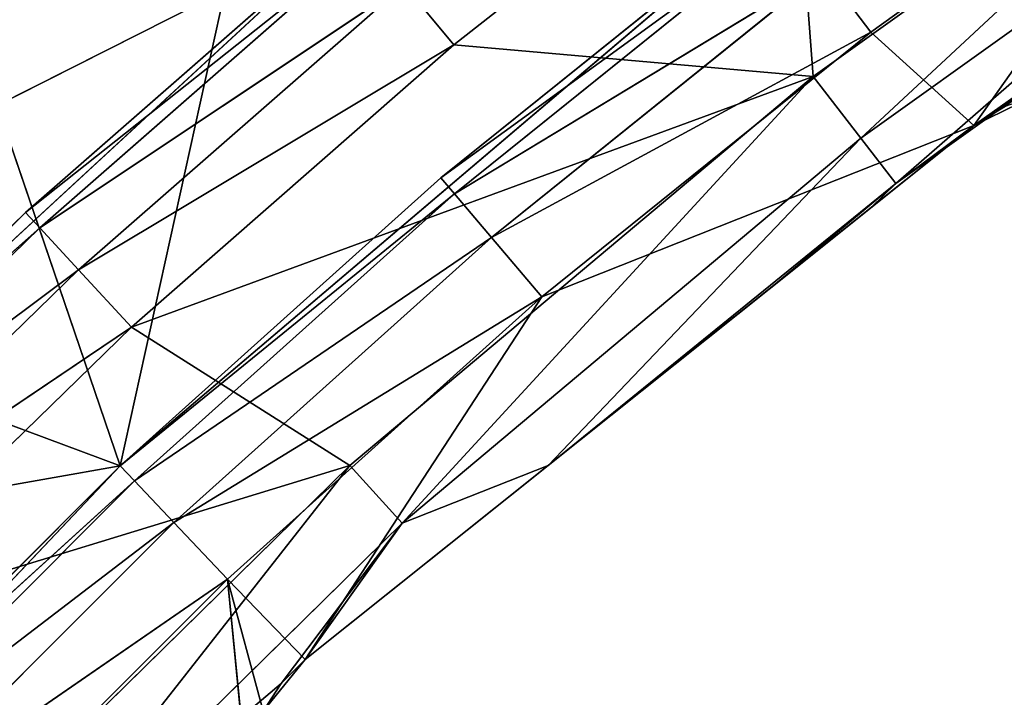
# Model space of a CAD drawing. Extents: x 0 to 110, y -110 to 0.
# Tile 166 of 256: x 19.28 to 25.6, y -19.46 to -15.12. Entities that reach past the tile are written whole.
import ezdxf

# ---------------------------------------------------------------- set-up
doc = ezdxf.new("R2010")
doc.units = 0
doc.header["$LTSCALE"] = 25.4
doc.layers.get('0').update_dxf_attribs({"color": 13, "linetype": 'CONTINUOUS'})

# ---------------------------------------------------------------- blocks, each defined once
blk = doc.blocks.new('REFLECTOR-LED-GU10-ES111-D')
at = {"color": 18}
for p, q in [((20.615, 56, 18.7002), (18.3372, 55.866, 20.2712)), ((20.615, 56, 18.7002), (18.3372, 55.866, 20.2712)), ((20.615, 56, 18.7002), (18.7002, 56, 20.615)), ((20.615, 56, 18.7002), (18.7002, 56, 20.615)), ((20.615, 56, 18.7002), (20.2712, 55.866, 18.3372)), ((20.615, 56, 18.7002), (20.2712, 55.866, 18.3372)), ((22.6307, 56, 16.8919), (20.2712, 55.866, 18.3372)), ((22.6307, 56, 16.8919), (20.2712, 55.866, 18.3372)), ((20.7385, 56, 19.9608), (20.615, 56, 18.7002)), ((20.8448, 56, 19.5471), (20.615, 56, 18.7002)), ((20.7385, 56, 19.9608), (20.615, 56, 18.7002)), ((20.8448, 56, 19.5471), (20.615, 56, 18.7002)), ((21.114, 56, 19.2154), (20.615, 56, 18.7002)), ((21.114, 56, 19.2154), (20.615, 56, 18.7002)), ((22.6307, 56, 16.8919), (20.615, 56, 18.7002)), ((22.6307, 56, 16.8919), (20.615, 56, 18.7002)), ((20.8448, 56, 19.5471), (21.114, 56, 19.2154)), ((20.8448, 56, 19.5471), (21.114, 56, 19.2154)), ((20.8448, 56, 19.5471), (20.9592, 49.3083, 19.3695)), ((20.8448, 56, 19.5471), (20.9592, 49.3083, 19.3695)), ((21.114, 56, 19.2154), (20.9592, 49.3083, 19.3695)), ((21.114, 56, 19.2154), (20.9592, 49.3083, 19.3695)), ((21.114, 56, 19.2154), (22.6307, 56, 16.8919)), ((21.114, 56, 19.2154), (22.6307, 56, 16.8919)), ((21.114, 56, 19.2154), (25.4011, 56, 15.794)), ((21.114, 49.3031, 19.2154), (21.114, 56, 19.2154)), ((21.114, 56, 19.2154), (25.4011, 56, 15.794)), ((21.114, 56, 19.2154), (22.6719, 49.466, 17.9721)), ((21.114, 56, 19.2154), (22.6719, 49.466, 17.9721)), ((21.114, 49.3031, 19.2154), (21.114, 56, 19.2154)), ((22.6307, 56, 16.8919), (22.307, 55.866, 16.5108)), ((22.6307, 56, 16.8919), (22.307, 55.866, 16.5108)), ((24.7413, 56, 15.1953), (22.307, 55.866, 16.5108)), ((24.7413, 56, 15.1953), (22.307, 55.866, 16.5108)), ((25.4011, 56, 15.794), (22.6307, 56, 16.8919)), ((25.4011, 56, 15.794), (22.6307, 56, 16.8919)), ((24.7413, 56, 15.1953), (22.6307, 56, 16.8919)), ((24.7413, 56, 15.1953), (22.6307, 56, 16.8919)), ((25.4011, 56, 15.794), (22.6719, 49.466, 17.9721)), ((25.4011, 56, 15.794), (22.6719, 49.466, 17.9721)), ((25.4011, 56, 15.794), (24.0881, 49.5482, 16.8419)), ((25.4011, 56, 15.794), (24.0881, 49.5482, 16.8419)), ((24.7413, 56, 15.1953), (24.4387, 55.866, 14.7973)), ((24.7413, 56, 15.1953), (24.4387, 55.866, 14.7973)), ((25.4011, 56, 15.794), (24.7413, 56, 15.1953)), ((25.4011, 56, 15.794), (24.7413, 56, 15.1953)), ((26.9406, 56, 13.6155), (24.7413, 56, 15.1953)), ((26.9406, 56, 13.6155), (24.7413, 56, 15.1953)), ((25.4011, 56, 15.794), (24.7453, 49.5461, 16.3174)), ((25.4011, 56, 15.794), (24.7453, 49.5461, 16.3174)), ((25.4011, 56, 15.794), (26.9406, 56, 13.6155)), ((25.4011, 56, 15.794), (26.9406, 56, 13.6155)), ((25.4011, 56, 15.794), (25.7855, 56, 15.6047)), ((25.4011, 49.517, 15.794), (25.4011, 56, 15.794)), ((25.4011, 56, 15.794), (25.7855, 56, 15.6047)), ((25.4011, 56, 15.794), (25.6031, 49.5578, 15.6689)), ((25.4011, 56, 15.794), (25.6031, 49.5578, 15.6689)), ((25.4011, 49.517, 15.794), (25.4011, 56, 15.794)), ((20.2712, 55.866, 18.3372), (18.0715, 55.5, 20.0195)), ((20.2712, 55.866, 18.3372), (18.0715, 55.5, 20.0195)), ((20.2712, 55.866, 18.3372), (18.3372, 55.866, 20.2712)), ((20.2712, 55.866, 18.3372), (18.3372, 55.866, 20.2712)), ((20.2712, 55.866, 18.3372), (20.0195, 55.5, 18.0715)), ((20.2712, 55.866, 18.3372), (20.0195, 55.5, 18.0715)), ((22.307, 55.866, 16.5108), (20.0195, 55.5, 18.0715)), ((22.307, 55.866, 16.5108), (20.0195, 55.5, 18.0715)), ((22.307, 55.866, 16.5108), (20.2712, 55.866, 18.3372)), ((22.307, 55.866, 16.5108), (20.2712, 55.866, 18.3372)), ((22.307, 55.866, 16.5108), (22.07, 55.5, 16.2318)), ((22.307, 55.866, 16.5108), (22.07, 55.5, 16.2318)), ((24.4387, 55.866, 14.7973), (22.07, 55.5, 16.2318)), ((24.4387, 55.866, 14.7973), (22.07, 55.5, 16.2318)), ((24.4387, 55.866, 14.7973), (22.307, 55.866, 16.5108)), ((24.4387, 55.866, 14.7973), (22.307, 55.866, 16.5108)), ((20.0195, 55.5, 18.0715), (17.9742, 55, 19.9273)), ((20.0195, 55.5, 18.0715), (17.9742, 55, 19.9273)), ((18.0715, 55.5, 20.0195), (20.0195, 55.5, 18.0715)), ((18.0715, 55.5, 20.0195), (20.0195, 55.5, 18.0715)), ((20.0195, 55.5, 18.0715), (19.9273, 55, 17.9742)), ((20.0195, 55.5, 18.0715), (19.9273, 55, 17.9742)), ((22.07, 55.5, 16.2318), (19.9273, 55, 17.9742)), ((22.07, 55.5, 16.2318), (19.9273, 55, 17.9742)), ((20.0195, 55.5, 18.0715), (22.07, 55.5, 16.2318)), ((20.0195, 55.5, 18.0715), (22.07, 55.5, 16.2318)), ((22.07, 55.5, 16.2318), (21.9833, 55, 16.1297)), ((22.07, 55.5, 16.2318), (21.9833, 55, 16.1297)), ((24.2172, 55.5, 14.5059), (21.9833, 55, 16.1297)), ((24.2172, 55.5, 14.5059), (21.9833, 55, 16.1297)), ((22.07, 55.5, 16.2318), (24.2172, 55.5, 14.5059)), ((22.07, 55.5, 16.2318), (24.2172, 55.5, 14.5059)), ((16.1297, 55, 21.9833), (19.9273, 51, 17.9742)), ((16.1297, 55, 21.9833), (19.9273, 51, 17.9742)), ((17.9742, 55, 19.9273), (19.9273, 51, 17.9742)), ((17.9742, 55, 19.9273), (19.9273, 51, 17.9742)), ((17.9742, 55, 19.9273), (19.9273, 55, 17.9742)), ((17.9742, 55, 19.9273), (19.9273, 55, 17.9742)), ((19.9273, 55, 17.9742), (19.9273, 51, 17.9742)), ((19.9273, 55, 17.9742), (19.9273, 51, 17.9742)), ((19.9273, 55, 17.9742), (24.1361, 51, 14.3993)), ((19.9273, 55, 17.9742), (21.9833, 55, 16.1297)), ((19.9273, 55, 17.9742), (24.1361, 51, 14.3993)), ((19.9273, 55, 17.9742), (21.9833, 55, 16.1297)), ((21.9833, 55, 16.1297), (24.1361, 51, 14.3993)), ((21.9833, 55, 16.1297), (24.1361, 51, 14.3993)), ((21.9833, 55, 16.1297), (24.1361, 55, 14.3993)), ((21.9833, 55, 16.1297), (24.1361, 55, 14.3993)), ((14.8702, 51, 18.8669), (19.9273, 51, 17.9742)), ((14.8702, 51, 18.8669), (19.9273, 51, 17.9742)), ((16.1297, 51, 21.9833), (19.9273, 51, 17.9742)), ((16.1297, 51, 21.9833), (19.9273, 51, 17.9742)), ((16.8162, 51, 16.8162), (19.9273, 51, 17.9742)), ((16.8162, 51, 16.8162), (19.9273, 51, 17.9742)), ((18.8669, 51, 14.8702), (19.9273, 51, 17.9742)), ((18.8669, 51, 14.8702), (19.9273, 51, 17.9742)), ((19.9273, 51, 17.9742), (21.0167, 51, 13.0341)), ((19.9273, 51, 17.9742), (21.0167, 51, 13.0341)), ((19.9273, 51, 17.9742), (24.1361, 51, 14.3993)), ((19.9273, 51, 17.9742), (24.1361, 51, 14.3993)), ((24.0881, 49.5482, 16.8419), (22.6719, 49.466, 17.9721)), ((24.0881, 49.5482, 16.8419), (22.6719, 49.466, 17.9721)), ((22.6719, 49.466, 17.9721), (24.9005, 49.5, 16.1649)), ((22.6719, 49.466, 17.9721), (24.9005, 49.5, 16.1649)), ((24.9005, 49.5, 16.1649), (24.0881, 49.5482, 16.8419)), ((24.7453, 49.5461, 16.3174), (24.0881, 49.5482, 16.8419)), ((24.9005, 49.5, 16.1649), (24.0881, 49.5482, 16.8419)), ((24.7453, 49.5461, 16.3174), (24.0881, 49.5482, 16.8419)), ((24.9005, 49.5, 16.1649), (24.6763, 49.134, 15.8756)), ((24.9005, 49.5, 16.1649), (24.6763, 49.134, 15.8756)), ((25.4011, 49.517, 15.794), (24.7453, 49.5461, 16.3174)), ((24.7453, 49.5461, 16.3174), (24.9005, 49.5, 16.1649)), ((24.7453, 49.5461, 16.3174), (24.9005, 49.5, 16.1649)), ((25.4011, 49.517, 15.794), (24.7453, 49.5461, 16.3174)), ((25.4011, 49.517, 15.794), (24.9005, 49.5, 16.1649)), ((25.4011, 49.517, 15.794), (24.9005, 49.5, 16.1649)), ((24.9005, 49.5, 16.1649), (28.0004, 49.5, 13.9492)), ((24.9005, 49.5, 16.1649), (28.0004, 49.5, 13.9492)), ((24.9005, 49.5, 16.1649), (27.7993, 49.134, 13.6434)), ((24.9005, 49.5, 16.1649), (27.7993, 49.134, 13.6434)), ((25.6031, 49.5578, 15.6689), (25.4011, 49.517, 15.794)), ((25.6031, 49.5578, 15.6689), (25.4011, 49.517, 15.794)), ((25.4011, 49.517, 15.794), (28.0004, 49.5, 13.9492)), ((25.4011, 49.517, 15.794), (28.0004, 49.5, 13.9492)), ((22.6719, 49.466, 17.9721), (21.114, 49.3031, 19.2154)), ((22.6719, 49.466, 17.9721), (21.114, 49.3031, 19.2154)), ((22.6719, 49.466, 17.9721), (21.7356, 49.134, 18.3431)), ((22.6719, 49.466, 17.9721), (21.7356, 49.134, 18.3431)), ((22.6719, 49.466, 17.9721), (24.6763, 49.134, 15.8756)), ((22.6719, 49.466, 17.9721), (24.6763, 49.134, 15.8756)), ((20.9592, 49.3083, 19.3695), (20.8448, 49.3632, 19.5471)), ((20.9592, 49.3083, 19.3695), (20.8448, 49.3632, 19.5471)), ((20.9592, 49.3083, 19.3695), (18.995, 49.134, 21.031)), ((20.9592, 49.3083, 19.3695), (18.995, 49.134, 21.031)), ((21.7356, 49.134, 18.3431), (20.9592, 49.3083, 19.3695)), ((21.114, 49.3031, 19.2154), (20.9592, 49.3083, 19.3695)), ((21.7356, 49.134, 18.3431), (20.9592, 49.3083, 19.3695)), ((21.114, 49.3031, 19.2154), (20.9592, 49.3083, 19.3695)), ((21.114, 49.3031, 19.2154), (21.7356, 49.134, 18.3431)), ((21.114, 49.3031, 19.2154), (21.7356, 49.134, 18.3431)), ((21.3996, 49, 17.9728), (18.995, 49.134, 21.031)), ((18.995, 49.134, 21.031), (21.7356, 49.134, 18.3431)), ((21.3996, 49, 17.9728), (18.995, 49.134, 21.031)), ((18.995, 49.134, 21.031), (21.7356, 49.134, 18.3431)), ((21.3996, 49, 17.9728), (21.7356, 49.134, 18.3431)), ((21.3996, 49, 17.9728), (21.7356, 49.134, 18.3431)), ((24.37, 49, 15.4804), (21.7356, 49.134, 18.3431)), ((24.37, 49, 15.4804), (21.7356, 49.134, 18.3431)), ((24.6763, 49.134, 15.8756), (21.7356, 49.134, 18.3431)), ((24.6763, 49.134, 15.8756), (21.7356, 49.134, 18.3431)), ((24.37, 49, 15.4804), (24.6763, 49.134, 15.8756)), ((24.37, 49, 15.4804), (24.6763, 49.134, 15.8756)), ((27.5246, 49, 13.2256), (24.6763, 49.134, 15.8756)), ((27.5246, 49, 13.2256), (24.6763, 49.134, 15.8756)), ((27.7993, 49.134, 13.6434), (24.6763, 49.134, 15.8756)), ((27.7993, 49.134, 13.6434), (24.6763, 49.134, 15.8756)), ((19.9991, 49, 17.0857), (17.6726, 48.866, 18.6534)), ((19.9991, 49, 17.0857), (17.6726, 48.866, 18.6534)), ((18.0308, 49, 19.0022), (21.3996, 49, 17.9728)), ((18.0308, 49, 19.0022), (21.3996, 49, 17.9728)), ((18.0308, 49, 19.0022), (19.9991, 49, 17.0857)), ((18.0308, 49, 19.0022), (19.9991, 49, 17.0857)), ((21.3996, 49, 17.9728), (18.6313, 49, 20.6879)), ((21.3996, 49, 17.9728), (18.6313, 49, 20.6879)), ((22.0666, 49, 15.2766), (19.66, 48.866, 16.7183)), ((22.0666, 49, 15.2766), (19.66, 48.866, 16.7183)), ((19.9991, 49, 17.0857), (19.66, 48.866, 16.7183)), ((19.9991, 49, 17.0857), (19.66, 48.866, 16.7183)), ((19.9991, 49, 17.0857), (21.3996, 49, 17.9728)), ((19.9991, 49, 17.0857), (21.3996, 49, 17.9728)), ((19.9991, 49, 17.0857), (24.37, 49, 15.4804)), ((19.9991, 49, 17.0857), (22.0666, 49, 15.2766)), ((19.9991, 49, 17.0857), (24.37, 49, 15.4804)), ((19.9991, 49, 17.0857), (22.0666, 49, 15.2766)), ((24.37, 49, 15.4804), (21.3996, 49, 17.9728)), ((24.37, 49, 15.4804), (21.3996, 49, 17.9728)), ((22.0666, 49, 15.2766), (21.7475, 48.866, 14.8917)), ((22.0666, 49, 15.2766), (21.7475, 48.866, 14.8917)), ((22.0666, 49, 15.2766), (24.37, 49, 15.4804)), ((22.0666, 49, 15.2766), (24.37, 49, 15.4804)), ((22.0666, 49, 15.2766), (24.2274, 49, 13.5801)), ((22.0666, 49, 15.2766), (24.2274, 49, 13.5801)), ((24.2274, 49, 13.5801), (24.37, 49, 15.4804)), ((24.2274, 49, 13.5801), (24.37, 49, 15.4804)), ((27.5246, 49, 13.2256), (24.37, 49, 15.4804)), ((27.5246, 49, 13.2256), (24.37, 49, 15.4804)), ((19.66, 48.866, 16.7183), (17.4104, 48.5, 18.398)), ((19.66, 48.866, 16.7183), (17.4104, 48.5, 18.398)), ((17.6726, 48.866, 18.6534), (19.66, 48.866, 16.7183)), ((17.6726, 48.866, 18.6534), (19.66, 48.866, 16.7183)), ((21.7475, 48.866, 14.8917), (19.4117, 48.5, 16.4493)), ((21.7475, 48.866, 14.8917), (19.4117, 48.5, 16.4493)), ((19.66, 48.866, 16.7183), (19.4117, 48.5, 16.4493)), ((19.66, 48.866, 16.7183), (19.4117, 48.5, 16.4493)), ((19.66, 48.866, 16.7183), (21.7475, 48.866, 14.8917)), ((19.66, 48.866, 16.7183), (21.7475, 48.866, 14.8917)), ((19.4117, 48.5, 16.4493), (17.3144, 48, 18.3046)), ((19.4117, 48.5, 16.4493), (17.3144, 48, 18.3046)), ((17.4104, 48.5, 18.398), (19.4117, 48.5, 16.4493)), ((17.4104, 48.5, 18.398), (19.4117, 48.5, 16.4493)), ((21.5139, 48.5, 14.6099), (19.3208, 48, 16.3509)), ((21.5139, 48.5, 14.6099), (19.3208, 48, 16.3509)), ((19.4117, 48.5, 16.4493), (19.3208, 48, 16.3509)), ((19.4117, 48.5, 16.4493), (19.3208, 48, 16.3509)), ((19.4117, 48.5, 16.4493), (21.5139, 48.5, 14.6099)), ((19.4117, 48.5, 16.4493), (21.5139, 48.5, 14.6099)), ((19.3208, 48, 16.3509), (17.3144, 42, 18.3046)), ((19.3208, 48, 16.3509), (17.3144, 48, 18.3046)), ((19.3208, 48, 16.3509), (17.3144, 42, 18.3046)), ((19.3208, 48, 16.3509), (17.3144, 48, 18.3046)), ((21.4284, 48, 14.5067), (19.3208, 48, 16.3509)), ((19.3208, 48, 16.3509), (21.4284, 42, 14.5067)), ((19.3208, 48, 16.3509), (21.4284, 42, 14.5067)), ((21.4284, 48, 14.5067), (19.3208, 48, 16.3509)), ((14.127, 42, 18.1978), (21.4284, 42, 14.5067)), ((14.127, 42, 18.1978), (21.4284, 42, 14.5067)), ((17.3144, 42, 18.3046), (21.4284, 42, 14.5067)), ((17.3144, 42, 18.3046), (21.4284, 42, 14.5067))]:
    blk.add_line(p, q, dxfattribs=at)
mesh = blk.add_polyface(dxfattribs=at)
corners = [(18.7002, 56, 20.615), (20.615, 56, 18.7002), (18.3372, 55.866, 20.2712)]
mesh.append_faces([[corners[k] for k in face] for face in [(0, 1, 2)]], dxfattribs={"color": 18})
mesh = blk.add_polyface(dxfattribs=at)
corners = [(18.3372, 55.866, 20.2712), (20.615, 56, 18.7002), (20.2712, 55.866, 18.3372)]
mesh.append_faces([[corners[k] for k in face] for face in [(0, 1, 2)]], dxfattribs={"color": 18})
mesh = blk.add_polyface(dxfattribs=at)
corners = [(18.7002, 56, 20.615), (20.7385, 56, 19.9608), (20.615, 56, 18.7002)]
mesh.append_faces([[corners[k] for k in face] for face in [(0, 1, 2)]], dxfattribs={"color": 18})
mesh = blk.add_polyface(dxfattribs=at)
corners = [(20.615, 56, 18.7002), (22.6307, 56, 16.8919), (20.2712, 55.866, 18.3372)]
mesh.append_faces([[corners[k] for k in face] for face in [(0, 1, 2)]], dxfattribs={"color": 18})
mesh = blk.add_polyface(dxfattribs=at)
corners = [(20.2712, 55.866, 18.3372), (22.6307, 56, 16.8919), (22.307, 55.866, 16.5108)]
mesh.append_faces([[corners[k] for k in face] for face in [(0, 1, 2)]], dxfattribs={"color": 18})
mesh = blk.add_polyface(dxfattribs=at)
corners = [(20.7385, 56, 19.9608), (20.8448, 56, 19.5471), (20.615, 56, 18.7002)]
mesh.append_faces([[corners[k] for k in face] for face in [(0, 1, 2)]], dxfattribs={"color": 18})
mesh = blk.add_polyface(dxfattribs=at)
corners = [(20.8448, 56, 19.5471), (21.114, 56, 19.2154), (20.615, 56, 18.7002)]
mesh.append_faces([[corners[k] for k in face] for face in [(0, 1, 2)]], dxfattribs={"color": 18})
mesh = blk.add_polyface(dxfattribs=at)
corners = [(21.114, 56, 19.2154), (22.6307, 56, 16.8919), (20.615, 56, 18.7002)]
mesh.append_faces([[corners[k] for k in face] for face in [(0, 1, 2)]], dxfattribs={"color": 18})
mesh = blk.add_polyface(dxfattribs=at)
corners = [(20.8448, 56, 19.5471), (20.9592, 49.3083, 19.3695), (21.114, 56, 19.2154)]
mesh.append_faces([[corners[k] for k in face] for face in [(0, 1, 2)]], dxfattribs={"color": 18})
mesh = blk.add_polyface(dxfattribs=at)
corners = [(20.8448, 56, 19.5471), (20.8448, 49.3632, 19.5471), (20.9592, 49.3083, 19.3695)]
mesh.append_faces([[corners[k] for k in face] for face in [(0, 1, 2)]], dxfattribs={"color": 18})
mesh = blk.add_polyface(dxfattribs=at)
corners = [(21.114, 56, 19.2154), (20.9592, 49.3083, 19.3695), (21.114, 49.3031, 19.2154)]
mesh.append_faces([[corners[k] for k in face] for face in [(0, 1, 2)]], dxfattribs={"color": 18})
mesh = blk.add_polyface(dxfattribs=at)
corners = [(21.114, 56, 19.2154), (25.4011, 56, 15.794), (22.6307, 56, 16.8919)]
mesh.append_faces([[corners[k] for k in face] for face in [(0, 1, 2)]], dxfattribs={"color": 18})
mesh = blk.add_polyface(dxfattribs=at)
corners = [(25.4011, 56, 15.794), (21.114, 56, 19.2154), (22.6719, 49.466, 17.9721)]
mesh.append_faces([[corners[k] for k in face] for face in [(0, 1, 2)]], dxfattribs={"color": 18})
mesh = blk.add_polyface(dxfattribs=at)
corners = [(22.6719, 49.466, 17.9721), (21.114, 56, 19.2154), (21.114, 49.3031, 19.2154)]
mesh.append_faces([[corners[k] for k in face] for face in [(0, 1, 2)]], dxfattribs={"color": 18})
mesh = blk.add_polyface(dxfattribs=at)
corners = [(22.6307, 56, 16.8919), (24.7413, 56, 15.1953), (22.307, 55.866, 16.5108)]
mesh.append_faces([[corners[k] for k in face] for face in [(0, 1, 2)]], dxfattribs={"color": 18})
mesh = blk.add_polyface(dxfattribs=at)
corners = [(22.307, 55.866, 16.5108), (24.7413, 56, 15.1953), (24.4387, 55.866, 14.7973)]
mesh.append_faces([[corners[k] for k in face] for face in [(0, 1, 2)]], dxfattribs={"color": 18})
mesh = blk.add_polyface(dxfattribs=at)
corners = [(22.6307, 56, 16.8919), (25.4011, 56, 15.794), (24.7413, 56, 15.1953)]
mesh.append_faces([[corners[k] for k in face] for face in [(0, 1, 2)]], dxfattribs={"color": 18})
mesh = blk.add_polyface(dxfattribs=at)
corners = [(25.4011, 56, 15.794), (22.6719, 49.466, 17.9721), (24.0881, 49.5482, 16.8419)]
mesh.append_faces([[corners[k] for k in face] for face in [(0, 1, 2)]], dxfattribs={"color": 18})
mesh = blk.add_polyface(dxfattribs=at)
corners = [(25.4011, 56, 15.794), (24.0881, 49.5482, 16.8419), (24.7453, 49.5461, 16.3174)]
mesh.append_faces([[corners[k] for k in face] for face in [(0, 1, 2)]], dxfattribs={"color": 18})
mesh = blk.add_polyface(dxfattribs=at)
corners = [(24.7413, 56, 15.1953), (26.9406, 56, 13.6155), (24.4387, 55.866, 14.7973)]
mesh.append_faces([[corners[k] for k in face] for face in [(0, 1, 2)]], dxfattribs={"color": 18})
mesh = blk.add_polyface(dxfattribs=at)
corners = [(25.4011, 56, 15.794), (26.9406, 56, 13.6155), (24.7413, 56, 15.1953)]
mesh.append_faces([[corners[k] for k in face] for face in [(0, 1, 2)]], dxfattribs={"color": 18})
mesh = blk.add_polyface(dxfattribs=at)
corners = [(25.4011, 56, 15.794), (24.7453, 49.5461, 16.3174), (25.4011, 49.517, 15.794)]
mesh.append_faces([[corners[k] for k in face] for face in [(0, 1, 2)]], dxfattribs={"color": 18})
mesh = blk.add_polyface(dxfattribs=at)
corners = [(25.4011, 56, 15.794), (25.7855, 56, 15.6047), (26.9406, 56, 13.6155)]
mesh.append_faces([[corners[k] for k in face] for face in [(0, 1, 2)]], dxfattribs={"color": 18})
mesh = blk.add_polyface(dxfattribs=at)
corners = [(25.7855, 56, 15.6047), (25.4011, 56, 15.794), (25.6031, 49.5578, 15.6689)]
mesh.append_faces([[corners[k] for k in face] for face in [(0, 1, 2)]], dxfattribs={"color": 18})
mesh = blk.add_polyface(dxfattribs=at)
corners = [(25.6031, 49.5578, 15.6689), (25.4011, 56, 15.794), (25.4011, 49.517, 15.794)]
mesh.append_faces([[corners[k] for k in face] for face in [(0, 1, 2)]], dxfattribs={"color": 18})
mesh = blk.add_polyface(dxfattribs=at)
corners = [(18.3372, 55.866, 20.2712), (20.2712, 55.866, 18.3372), (18.0715, 55.5, 20.0195)]
mesh.append_faces([[corners[k] for k in face] for face in [(0, 1, 2)]], dxfattribs={"color": 18})
mesh = blk.add_polyface(dxfattribs=at)
corners = [(18.0715, 55.5, 20.0195), (20.2712, 55.866, 18.3372), (20.0195, 55.5, 18.0715)]
mesh.append_faces([[corners[k] for k in face] for face in [(0, 1, 2)]], dxfattribs={"color": 18})
mesh = blk.add_polyface(dxfattribs=at)
corners = [(20.2712, 55.866, 18.3372), (22.307, 55.866, 16.5108), (20.0195, 55.5, 18.0715)]
mesh.append_faces([[corners[k] for k in face] for face in [(0, 1, 2)]], dxfattribs={"color": 18})
mesh = blk.add_polyface(dxfattribs=at)
corners = [(20.0195, 55.5, 18.0715), (22.307, 55.866, 16.5108), (22.07, 55.5, 16.2318)]
mesh.append_faces([[corners[k] for k in face] for face in [(0, 1, 2)]], dxfattribs={"color": 18})
mesh = blk.add_polyface(dxfattribs=at)
corners = [(22.307, 55.866, 16.5108), (24.4387, 55.866, 14.7973), (22.07, 55.5, 16.2318)]
mesh.append_faces([[corners[k] for k in face] for face in [(0, 1, 2)]], dxfattribs={"color": 18})
mesh = blk.add_polyface(dxfattribs=at)
corners = [(22.07, 55.5, 16.2318), (24.4387, 55.866, 14.7973), (24.2172, 55.5, 14.5059)]
mesh.append_faces([[corners[k] for k in face] for face in [(0, 1, 2)]], dxfattribs={"color": 18})
mesh = blk.add_polyface(dxfattribs=at)
corners = [(20.0195, 55.5, 18.0715), (17.9742, 55, 19.9273), (18.0715, 55.5, 20.0195)]
mesh.append_faces([[corners[k] for k in face] for face in [(0, 1, 2)]], dxfattribs={"color": 18})
mesh = blk.add_polyface(dxfattribs=at)
corners = [(20.0195, 55.5, 18.0715), (19.9273, 55, 17.9742), (17.9742, 55, 19.9273)]
mesh.append_faces([[corners[k] for k in face] for face in [(0, 1, 2)]], dxfattribs={"color": 18})
mesh = blk.add_polyface(dxfattribs=at)
corners = [(22.07, 55.5, 16.2318), (19.9273, 55, 17.9742), (20.0195, 55.5, 18.0715)]
mesh.append_faces([[corners[k] for k in face] for face in [(0, 1, 2)]], dxfattribs={"color": 18})
mesh = blk.add_polyface(dxfattribs=at)
corners = [(22.07, 55.5, 16.2318), (21.9833, 55, 16.1297), (19.9273, 55, 17.9742)]
mesh.append_faces([[corners[k] for k in face] for face in [(0, 1, 2)]], dxfattribs={"color": 18})
mesh = blk.add_polyface(dxfattribs=at)
corners = [(24.2172, 55.5, 14.5059), (21.9833, 55, 16.1297), (22.07, 55.5, 16.2318)]
mesh.append_faces([[corners[k] for k in face] for face in [(0, 1, 2)]], dxfattribs={"color": 18})
mesh = blk.add_polyface(dxfattribs=at)
corners = [(24.2172, 55.5, 14.5059), (24.1361, 55, 14.3993), (21.9833, 55, 16.1297)]
mesh.append_faces([[corners[k] for k in face] for face in [(0, 1, 2)]], dxfattribs={"color": 18})
mesh = blk.add_polyface(dxfattribs=at)
corners = [(16.1297, 55, 21.9833), (19.9273, 51, 17.9742), (16.1297, 51, 21.9833)]
mesh.append_faces([[corners[k] for k in face] for face in [(0, 1, 2)]], dxfattribs={"color": 18})
mesh = blk.add_polyface(dxfattribs=at)
corners = [(17.9742, 55, 19.9273), (19.9273, 51, 17.9742), (16.1297, 55, 21.9833)]
mesh.append_faces([[corners[k] for k in face] for face in [(0, 1, 2)]], dxfattribs={"color": 18})
mesh = blk.add_polyface(dxfattribs=at)
corners = [(19.9273, 51, 17.9742), (17.9742, 55, 19.9273), (19.9273, 55, 17.9742)]
mesh.append_faces([[corners[k] for k in face] for face in [(0, 1, 2)]], dxfattribs={"color": 18})
mesh = blk.add_polyface(dxfattribs=at)
corners = [(24.1361, 51, 14.3993), (19.9273, 51, 17.9742), (19.9273, 55, 17.9742)]
mesh.append_faces([[corners[k] for k in face] for face in [(0, 1, 2)]], dxfattribs={"color": 18})
mesh = blk.add_polyface(dxfattribs=at)
corners = [(24.1361, 51, 14.3993), (19.9273, 55, 17.9742), (21.9833, 55, 16.1297)]
mesh.append_faces([[corners[k] for k in face] for face in [(0, 1, 2)]], dxfattribs={"color": 18})
mesh = blk.add_polyface(dxfattribs=at)
corners = [(24.1361, 51, 14.3993), (21.9833, 55, 16.1297), (24.1361, 55, 14.3993)]
mesh.append_faces([[corners[k] for k in face] for face in [(0, 1, 2)]], dxfattribs={"color": 18})
mesh = blk.add_polyface(dxfattribs=at)
corners = [(14.8702, 51, 18.8669), (19.9273, 51, 17.9742), (16.8162, 51, 16.8162)]
mesh.append_faces([[corners[k] for k in face] for face in [(0, 1, 2)]], dxfattribs={"color": 18})
mesh = blk.add_polyface(dxfattribs=at)
corners = [(16.1297, 51, 21.9833), (19.9273, 51, 17.9742), (14.8702, 51, 18.8669)]
mesh.append_faces([[corners[k] for k in face] for face in [(0, 1, 2)]], dxfattribs={"color": 18})
mesh = blk.add_polyface(dxfattribs=at)
corners = [(19.9273, 51, 17.9742), (18.8669, 51, 14.8702), (16.8162, 51, 16.8162)]
mesh.append_faces([[corners[k] for k in face] for face in [(0, 1, 2)]], dxfattribs={"color": 18})
mesh = blk.add_polyface(dxfattribs=at)
corners = [(19.9273, 51, 17.9742), (21.0167, 51, 13.0341), (18.8669, 51, 14.8702)]
mesh.append_faces([[corners[k] for k in face] for face in [(0, 1, 2)]], dxfattribs={"color": 18})
mesh = blk.add_polyface(dxfattribs=at)
corners = [(19.9273, 51, 17.9742), (24.1361, 51, 14.3993), (21.0167, 51, 13.0341)]
mesh.append_faces([[corners[k] for k in face] for face in [(0, 1, 2)]], dxfattribs={"color": 18})
mesh = blk.add_polyface(dxfattribs=at)
corners = [(24.9005, 49.5, 16.1649), (24.0881, 49.5482, 16.8419), (22.6719, 49.466, 17.9721)]
mesh.append_faces([[corners[k] for k in face] for face in [(0, 1, 2)]], dxfattribs={"color": 18})
mesh = blk.add_polyface(dxfattribs=at)
corners = [(22.6719, 49.466, 17.9721), (24.6763, 49.134, 15.8756), (24.9005, 49.5, 16.1649)]
mesh.append_faces([[corners[k] for k in face] for face in [(0, 1, 2)]], dxfattribs={"color": 18})
mesh = blk.add_polyface(dxfattribs=at)
corners = [(24.9005, 49.5, 16.1649), (24.7453, 49.5461, 16.3174), (24.0881, 49.5482, 16.8419)]
mesh.append_faces([[corners[k] for k in face] for face in [(0, 1, 2)]], dxfattribs={"color": 18})
mesh = blk.add_polyface(dxfattribs=at)
corners = [(24.9005, 49.5, 16.1649), (24.6763, 49.134, 15.8756), (27.7993, 49.134, 13.6434)]
mesh.append_faces([[corners[k] for k in face] for face in [(0, 1, 2)]], dxfattribs={"color": 18})
mesh = blk.add_polyface(dxfattribs=at)
corners = [(25.4011, 49.517, 15.794), (24.7453, 49.5461, 16.3174), (24.9005, 49.5, 16.1649)]
mesh.append_faces([[corners[k] for k in face] for face in [(0, 1, 2)]], dxfattribs={"color": 18})
mesh = blk.add_polyface(dxfattribs=at)
corners = [(28.0004, 49.5, 13.9492), (25.4011, 49.517, 15.794), (24.9005, 49.5, 16.1649)]
mesh.append_faces([[corners[k] for k in face] for face in [(0, 1, 2)]], dxfattribs={"color": 18})
mesh = blk.add_polyface(dxfattribs=at)
corners = [(24.9005, 49.5, 16.1649), (27.7993, 49.134, 13.6434), (28.0004, 49.5, 13.9492)]
mesh.append_faces([[corners[k] for k in face] for face in [(0, 1, 2)]], dxfattribs={"color": 18})
mesh = blk.add_polyface(dxfattribs=at)
corners = [(28.0004, 49.5, 13.9492), (25.6031, 49.5578, 15.6689), (25.4011, 49.517, 15.794)]
mesh.append_faces([[corners[k] for k in face] for face in [(0, 1, 2)]], dxfattribs={"color": 18})
mesh = blk.add_polyface(dxfattribs=at)
corners = [(21.114, 49.3031, 19.2154), (21.7356, 49.134, 18.3431), (22.6719, 49.466, 17.9721)]
mesh.append_faces([[corners[k] for k in face] for face in [(0, 1, 2)]], dxfattribs={"color": 18})
mesh = blk.add_polyface(dxfattribs=at)
corners = [(21.7356, 49.134, 18.3431), (24.6763, 49.134, 15.8756), (22.6719, 49.466, 17.9721)]
mesh.append_faces([[corners[k] for k in face] for face in [(0, 1, 2)]], dxfattribs={"color": 18})
mesh = blk.add_polyface(dxfattribs=at)
corners = [(18.995, 49.134, 21.031), (20.9592, 49.3083, 19.3695), (20.8448, 49.3632, 19.5471)]
mesh.append_faces([[corners[k] for k in face] for face in [(0, 1, 2)]], dxfattribs={"color": 18})
mesh = blk.add_polyface(dxfattribs=at)
corners = [(18.995, 49.134, 21.031), (21.7356, 49.134, 18.3431), (20.9592, 49.3083, 19.3695)]
mesh.append_faces([[corners[k] for k in face] for face in [(0, 1, 2)]], dxfattribs={"color": 18})
mesh = blk.add_polyface(dxfattribs=at)
corners = [(20.9592, 49.3083, 19.3695), (21.7356, 49.134, 18.3431), (21.114, 49.3031, 19.2154)]
mesh.append_faces([[corners[k] for k in face] for face in [(0, 1, 2)]], dxfattribs={"color": 18})
mesh = blk.add_polyface(dxfattribs=at)
corners = [(18.995, 49.134, 21.031), (18.6313, 49, 20.6879), (21.3996, 49, 17.9728)]
mesh.append_faces([[corners[k] for k in face] for face in [(0, 1, 2)]], dxfattribs={"color": 18})
mesh = blk.add_polyface(dxfattribs=at)
corners = [(18.995, 49.134, 21.031), (21.3996, 49, 17.9728), (21.7356, 49.134, 18.3431)]
mesh.append_faces([[corners[k] for k in face] for face in [(0, 1, 2)]], dxfattribs={"color": 18})
mesh = blk.add_polyface(dxfattribs=at)
corners = [(21.7356, 49.134, 18.3431), (21.3996, 49, 17.9728), (24.37, 49, 15.4804)]
mesh.append_faces([[corners[k] for k in face] for face in [(0, 1, 2)]], dxfattribs={"color": 18})
mesh = blk.add_polyface(dxfattribs=at)
corners = [(21.7356, 49.134, 18.3431), (24.37, 49, 15.4804), (24.6763, 49.134, 15.8756)]
mesh.append_faces([[corners[k] for k in face] for face in [(0, 1, 2)]], dxfattribs={"color": 18})
mesh = blk.add_polyface(dxfattribs=at)
corners = [(24.6763, 49.134, 15.8756), (24.37, 49, 15.4804), (27.5246, 49, 13.2256)]
mesh.append_faces([[corners[k] for k in face] for face in [(0, 1, 2)]], dxfattribs={"color": 18})
mesh = blk.add_polyface(dxfattribs=at)
corners = [(24.6763, 49.134, 15.8756), (27.5246, 49, 13.2256), (27.7993, 49.134, 13.6434)]
mesh.append_faces([[corners[k] for k in face] for face in [(0, 1, 2)]], dxfattribs={"color": 18})
mesh = blk.add_polyface(dxfattribs=at)
corners = [(17.6726, 48.866, 18.6534), (19.66, 48.866, 16.7183), (19.9991, 49, 17.0857)]
mesh.append_faces([[corners[k] for k in face] for face in [(0, 1, 2)]], dxfattribs={"color": 18})
mesh = blk.add_polyface(dxfattribs=at)
corners = [(18.0308, 49, 19.0022), (17.6726, 48.866, 18.6534), (19.9991, 49, 17.0857)]
mesh.append_faces([[corners[k] for k in face] for face in [(0, 1, 2)]], dxfattribs={"color": 18})
mesh = blk.add_polyface(dxfattribs=at)
corners = [(18.6313, 49, 20.6879), (18.0308, 49, 19.0022), (21.3996, 49, 17.9728)]
mesh.append_faces([[corners[k] for k in face] for face in [(0, 1, 2)]], dxfattribs={"color": 18})
mesh = blk.add_polyface(dxfattribs=at)
corners = [(18.0308, 49, 19.0022), (19.9991, 49, 17.0857), (21.3996, 49, 17.9728)]
mesh.append_faces([[corners[k] for k in face] for face in [(0, 1, 2)]], dxfattribs={"color": 18})
mesh = blk.add_polyface(dxfattribs=at)
corners = [(19.66, 48.866, 16.7183), (21.7475, 48.866, 14.8917), (22.0666, 49, 15.2766)]
mesh.append_faces([[corners[k] for k in face] for face in [(0, 1, 2)]], dxfattribs={"color": 18})
mesh = blk.add_polyface(dxfattribs=at)
corners = [(19.9991, 49, 17.0857), (19.66, 48.866, 16.7183), (22.0666, 49, 15.2766)]
mesh.append_faces([[corners[k] for k in face] for face in [(0, 1, 2)]], dxfattribs={"color": 18})
mesh = blk.add_polyface(dxfattribs=at)
corners = [(21.3996, 49, 17.9728), (19.9991, 49, 17.0857), (24.37, 49, 15.4804)]
mesh.append_faces([[corners[k] for k in face] for face in [(0, 1, 2)]], dxfattribs={"color": 18})
mesh = blk.add_polyface(dxfattribs=at)
corners = [(19.9991, 49, 17.0857), (22.0666, 49, 15.2766), (24.37, 49, 15.4804)]
mesh.append_faces([[corners[k] for k in face] for face in [(0, 1, 2)]], dxfattribs={"color": 18})
mesh = blk.add_polyface(dxfattribs=at)
corners = [(22.0666, 49, 15.2766), (21.7475, 48.866, 14.8917), (24.2274, 49, 13.5801)]
mesh.append_faces([[corners[k] for k in face] for face in [(0, 1, 2)]], dxfattribs={"color": 18})
mesh = blk.add_polyface(dxfattribs=at)
corners = [(24.37, 49, 15.4804), (22.0666, 49, 15.2766), (24.2274, 49, 13.5801)]
mesh.append_faces([[corners[k] for k in face] for face in [(0, 1, 2)]], dxfattribs={"color": 18})
mesh = blk.add_polyface(dxfattribs=at)
corners = [(24.37, 49, 15.4804), (24.2274, 49, 13.5801), (27.5246, 49, 13.2256)]
mesh.append_faces([[corners[k] for k in face] for face in [(0, 1, 2)]], dxfattribs={"color": 18})
mesh = blk.add_polyface(dxfattribs=at)
corners = [(17.4104, 48.5, 18.398), (19.4117, 48.5, 16.4493), (19.66, 48.866, 16.7183)]
mesh.append_faces([[corners[k] for k in face] for face in [(0, 1, 2)]], dxfattribs={"color": 18})
mesh = blk.add_polyface(dxfattribs=at)
corners = [(17.6726, 48.866, 18.6534), (17.4104, 48.5, 18.398), (19.66, 48.866, 16.7183)]
mesh.append_faces([[corners[k] for k in face] for face in [(0, 1, 2)]], dxfattribs={"color": 18})
mesh = blk.add_polyface(dxfattribs=at)
corners = [(19.4117, 48.5, 16.4493), (21.5139, 48.5, 14.6099), (21.7475, 48.866, 14.8917)]
mesh.append_faces([[corners[k] for k in face] for face in [(0, 1, 2)]], dxfattribs={"color": 18})
mesh = blk.add_polyface(dxfattribs=at)
corners = [(19.66, 48.866, 16.7183), (19.4117, 48.5, 16.4493), (21.7475, 48.866, 14.8917)]
mesh.append_faces([[corners[k] for k in face] for face in [(0, 1, 2)]], dxfattribs={"color": 18})
mesh = blk.add_polyface(dxfattribs=at)
corners = [(19.4117, 48.5, 16.4493), (17.3144, 48, 18.3046), (19.3208, 48, 16.3509)]
mesh.append_faces([[corners[k] for k in face] for face in [(0, 1, 2)]], dxfattribs={"color": 18})
mesh = blk.add_polyface(dxfattribs=at)
corners = [(19.4117, 48.5, 16.4493), (17.4104, 48.5, 18.398), (17.3144, 48, 18.3046)]
mesh.append_faces([[corners[k] for k in face] for face in [(0, 1, 2)]], dxfattribs={"color": 18})
mesh = blk.add_polyface(dxfattribs=at)
corners = [(21.5139, 48.5, 14.6099), (19.3208, 48, 16.3509), (21.4284, 48, 14.5067)]
mesh.append_faces([[corners[k] for k in face] for face in [(0, 1, 2)]], dxfattribs={"color": 18})
mesh = blk.add_polyface(dxfattribs=at)
corners = [(21.5139, 48.5, 14.6099), (19.4117, 48.5, 16.4493), (19.3208, 48, 16.3509)]
mesh.append_faces([[corners[k] for k in face] for face in [(0, 1, 2)]], dxfattribs={"color": 18})
mesh = blk.add_polyface(dxfattribs=at)
corners = [(21.4284, 42, 14.5067), (19.3208, 48, 16.3509), (17.3144, 42, 18.3046)]
mesh.append_faces([[corners[k] for k in face] for face in [(0, 1, 2)]], dxfattribs={"color": 18})
mesh = blk.add_polyface(dxfattribs=at)
corners = [(19.3208, 48, 16.3509), (17.3144, 48, 18.3046), (17.3144, 42, 18.3046)]
mesh.append_faces([[corners[k] for k in face] for face in [(0, 1, 2)]], dxfattribs={"color": 18})
mesh = blk.add_polyface(dxfattribs=at)
corners = [(21.4284, 48, 14.5067), (19.3208, 48, 16.3509), (21.4284, 42, 14.5067)]
mesh.append_faces([[corners[k] for k in face] for face in [(0, 1, 2)]], dxfattribs={"color": 18})
mesh = blk.add_polyface(dxfattribs=at)
corners = [(17.3144, 42, 18.3046), (14.127, 42, 18.1978), (21.4284, 42, 14.5067)]
mesh.append_faces([[corners[k] for k in face] for face in [(0, 1, 2)]], dxfattribs={"color": 18})
mesh = blk.add_polyface(dxfattribs=at)
corners = [(14.127, 42, 18.1978), (18.1978, 42, 14.127), (21.4284, 42, 14.5067)]
mesh.append_faces([[corners[k] for k in face] for face in [(0, 1, 2)]], dxfattribs={"color": 18})

msp = doc.modelspace()

# ---------------------------------------------------------------- block references
at = {"color": 0, "extrusion": (0, -1, -3.82857e-16)}
msp.add_blockref('REFLECTOR-LED-GU10-ES111-D', (0, 0), dxfattribs=at)

doc.saveas('drawing.dxf')
